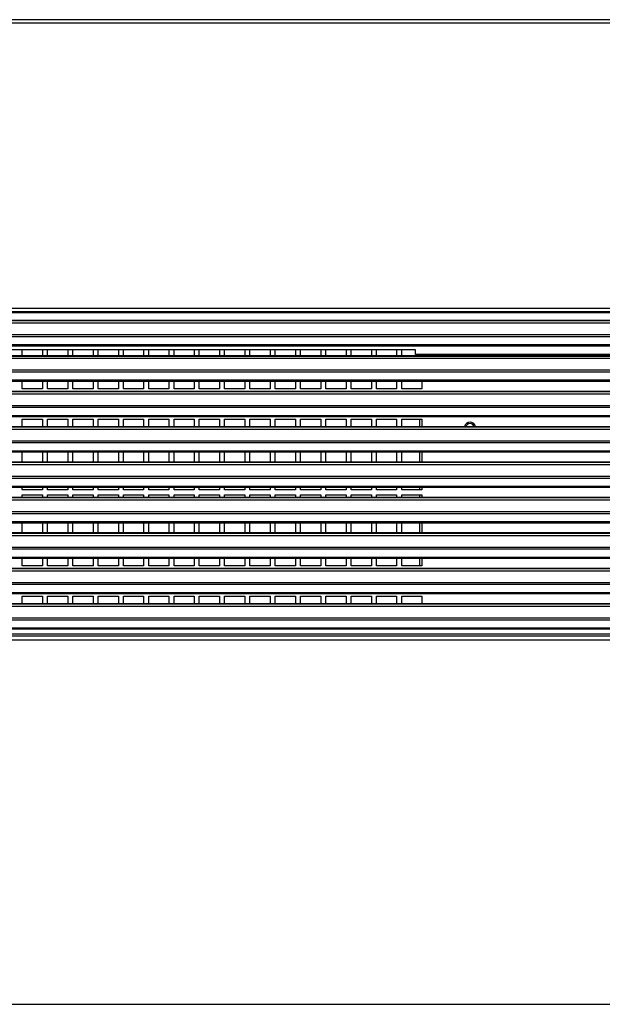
# Model space of a CAD drawing. Header units: millimetres. Extents: x 318 to 5748, y 314 to 3952.
# Tile 6 of 23: x 1965 to 2195, y 2052 to 2441. Entities that reach past the tile are written whole.
import ezdxf

# ---------------------------------------------------------------- set-up
doc = ezdxf.new("R2010")
doc.units = ezdxf.units.MM
doc.header["$LTSCALE"] = 5

msp = doc.modelspace()

# ---------------------------------------------------------------- linework, layer by layer
at = {"color": 7, "linetype": 'Continuous', "lineweight": 25}
for p, q in [((2700.39, 2441.04), (1795.39, 2441.04)), ((1795.39, 2439.84), (2700.39, 2439.84)), ((2700.39, 2326.84), (1795.39, 2326.84)), ((1795.39, 2325.64), (2700.39, 2325.64)), ((2699.44, 2322.1), (1796.44, 2322.1)), ((1796.44, 2322.07), (2699.44, 2322.07)), ((1796.44, 2321.16), (2699.44, 2321.16)), ((1796.44, 2316.55), (2699.44, 2316.55)), ((1796.44, 2315.84), (2699.44, 2315.84)), ((2699.44, 2312.46), (1796.44, 2312.46)), ((1796.44, 2312.16), (2699.44, 2312.16)), ((2121.69, 2310.56), (1888.69, 2310.56)), ((1966.19, 2308.1), (1966.19, 2310.56)), ((1974.19, 2310.56), (1974.19, 2308.1)), ((1976.19, 2308.1), (1976.19, 2310.56)), ((1984.19, 2310.56), (1984.19, 2308.1)), ((1986.19, 2308.1), (1986.19, 2310.56)), ((1994.19, 2310.56), (1994.19, 2308.1)), ((1996.19, 2308.1), (1996.19, 2310.56)), ((2004.19, 2310.56), (2004.19, 2308.1)), ((2006.19, 2308.1), (2006.19, 2310.56)), ((2014.19, 2310.56), (2014.19, 2308.1)), ((2016.19, 2308.1), (2016.19, 2310.56)), ((2024.19, 2310.56), (2024.19, 2308.1)), ((2026.19, 2308.1), (2026.19, 2310.56)), ((2034.19, 2310.56), (2034.19, 2308.1)), ((2036.19, 2308.1), (2036.19, 2310.56)), ((2044.19, 2310.56), (2044.19, 2308.1)), ((2046.19, 2308.1), (2046.19, 2310.56)), ((2054.19, 2310.56), (2054.19, 2308.1)), ((2056.19, 2308.1), (2056.19, 2310.56)), ((2064.19, 2310.56), (2064.19, 2308.1)), ((2066.19, 2308.1), (2066.19, 2310.56)), ((2074.19, 2310.56), (2074.19, 2308.1)), ((2076.19, 2308.1), (2076.19, 2310.56)), ((2084.19, 2310.56), (2084.19, 2308.1)), ((2086.19, 2308.1), (2086.19, 2310.56)), ((2094.19, 2310.56), (2094.19, 2308.1)), ((2096.19, 2308.1), (2096.19, 2310.56)), ((2104.19, 2310.56), (2104.19, 2308.1)), ((2106.19, 2308.1), (2106.19, 2310.56)), ((2114.19, 2310.56), (2114.19, 2308.1)), ((2116.19, 2308.1), (2116.19, 2310.56)), ((2121.69, 2308.64), (2121.69, 2310.56)), ((2239.13, 2308.64), (2121.69, 2308.64)), ((2124.19, 2308.64), (2124.19, 2308.1)), ((2699.44, 2308.1), (1796.44, 2308.1)), ((1796.44, 2308.07), (2699.44, 2308.07)), ((1796.44, 2307.16), (2699.44, 2307.16)), ((1796.44, 2302.55), (2699.44, 2302.55)), ((1796.44, 2301.84), (2699.44, 2301.84)), ((2699.44, 2298.46), (1796.44, 2298.46)), ((1796.44, 2298.16), (2699.44, 2298.16)), ((1966.19, 2295.15), (1966.19, 2298.16)), ((1974.19, 2298.16), (1974.19, 2295.15)), ((1976.19, 2295.15), (1976.19, 2298.16)), ((1984.19, 2298.16), (1984.19, 2295.15)), ((1986.19, 2295.15), (1986.19, 2298.16)), ((1994.19, 2298.16), (1994.19, 2295.15)), ((1996.19, 2295.15), (1996.19, 2298.16)), ((2004.19, 2298.16), (2004.19, 2295.15)), ((2006.19, 2295.15), (2006.19, 2298.16)), ((2014.19, 2298.16), (2014.19, 2295.15)), ((2016.19, 2295.15), (2016.19, 2298.16)), ((2024.19, 2298.16), (2024.19, 2295.15)), ((2026.19, 2295.15), (2026.19, 2298.16)), ((2034.19, 2298.16), (2034.19, 2295.15)), ((2036.19, 2295.15), (2036.19, 2298.16)), ((2044.19, 2298.16), (2044.19, 2295.15)), ((2046.19, 2295.15), (2046.19, 2298.16)), ((2054.19, 2298.16), (2054.19, 2295.15)), ((2056.19, 2295.15), (2056.19, 2298.16)), ((2064.19, 2298.16), (2064.19, 2295.15)), ((2066.19, 2295.15), (2066.19, 2298.16)), ((2074.19, 2298.16), (2074.19, 2295.15)), ((2076.19, 2295.15), (2076.19, 2298.16)), ((2084.19, 2298.16), (2084.19, 2295.15)), ((2086.19, 2295.15), (2086.19, 2298.16)), ((2094.19, 2298.16), (2094.19, 2295.15)), ((2096.19, 2295.15), (2096.19, 2298.16)), ((2104.19, 2298.16), (2104.19, 2295.15)), ((2106.19, 2295.15), (2106.19, 2298.16)), ((2114.19, 2298.16), (2114.19, 2295.15)), ((2116.19, 2295.15), (2116.19, 2298.16)), ((2124.19, 2298.16), (2124.19, 2295.15)), ((2699.44, 2294.1), (1796.44, 2294.1)), ((1796.44, 2294.07), (2699.44, 2294.07)), ((1796.44, 2293.16), (2699.44, 2293.16)), ((1974.19, 2295.15), (1966.19, 2295.15)), ((1984.19, 2295.15), (1976.19, 2295.15)), ((1994.19, 2295.15), (1986.19, 2295.15)), ((2004.19, 2295.15), (1996.19, 2295.15)), ((2014.19, 2295.15), (2006.19, 2295.15)), ((2024.19, 2295.15), (2016.19, 2295.15)), ((2034.19, 2295.15), (2026.19, 2295.15)), ((2044.19, 2295.15), (2036.19, 2295.15)), ((2054.19, 2295.15), (2046.19, 2295.15)), ((2064.19, 2295.15), (2056.19, 2295.15)), ((2074.19, 2295.15), (2066.19, 2295.15)), ((2084.19, 2295.15), (2076.19, 2295.15)), ((2094.19, 2295.15), (2086.19, 2295.15)), ((2104.19, 2295.15), (2096.19, 2295.15)), ((2114.19, 2295.15), (2106.19, 2295.15)), ((2124.19, 2295.15), (2116.19, 2295.15)), ((1796.44, 2288.55), (2699.44, 2288.55)), ((1796.44, 2287.84), (2699.44, 2287.84)), ((2699.44, 2284.46), (1796.44, 2284.46)), ((1796.44, 2284.16), (2699.44, 2284.16)), ((1966.19, 2283.15), (1974.19, 2283.15)), ((1966.19, 2280.1), (1966.19, 2283.15)), ((1974.19, 2283.15), (1974.19, 2280.1)), ((1976.19, 2283.15), (1984.19, 2283.15)), ((1976.19, 2280.1), (1976.19, 2283.15)), ((1984.19, 2283.15), (1984.19, 2280.1)), ((1986.19, 2283.15), (1994.19, 2283.15)), ((1986.19, 2280.1), (1986.19, 2283.15)), ((1994.19, 2283.15), (1994.19, 2280.1)), ((1996.19, 2283.15), (2004.19, 2283.15)), ((1996.19, 2280.1), (1996.19, 2283.15)), ((2004.19, 2283.15), (2004.19, 2280.1)), ((2006.19, 2283.15), (2014.19, 2283.15)), ((2006.19, 2280.1), (2006.19, 2283.15)), ((2014.19, 2283.15), (2014.19, 2280.1)), ((2016.19, 2283.15), (2024.19, 2283.15)), ((2016.19, 2280.1), (2016.19, 2283.15)), ((2024.19, 2283.15), (2024.19, 2280.1)), ((2026.19, 2283.15), (2034.19, 2283.15)), ((2026.19, 2280.1), (2026.19, 2283.15)), ((2034.19, 2283.15), (2034.19, 2280.1)), ((2036.19, 2283.15), (2044.19, 2283.15)), ((2036.19, 2280.1), (2036.19, 2283.15)), ((2044.19, 2283.15), (2044.19, 2280.1)), ((2046.19, 2283.15), (2054.19, 2283.15)), ((2046.19, 2280.1), (2046.19, 2283.15)), ((2054.19, 2283.15), (2054.19, 2280.1)), ((2056.19, 2283.15), (2064.19, 2283.15)), ((2056.19, 2280.1), (2056.19, 2283.15)), ((2064.19, 2283.15), (2064.19, 2280.1)), ((2066.19, 2283.15), (2074.19, 2283.15)), ((2066.19, 2280.1), (2066.19, 2283.15)), ((2074.19, 2283.15), (2074.19, 2280.1)), ((2076.19, 2283.15), (2084.19, 2283.15)), ((2076.19, 2280.1), (2076.19, 2283.15)), ((2084.19, 2283.15), (2084.19, 2280.1)), ((2086.19, 2283.15), (2094.19, 2283.15)), ((2086.19, 2280.1), (2086.19, 2283.15)), ((2094.19, 2283.15), (2094.19, 2280.1)), ((2096.19, 2283.15), (2104.19, 2283.15)), ((2096.19, 2280.1), (2096.19, 2283.15)), ((2104.19, 2283.15), (2104.19, 2280.1)), ((2106.19, 2283.15), (2114.19, 2283.15)), ((2106.19, 2280.1), (2106.19, 2283.15)), ((2114.19, 2283.15), (2114.19, 2280.1)), ((2116.19, 2283.15), (2124.19, 2283.15)), ((2116.19, 2280.1), (2116.19, 2283.15)), ((2124.19, 2283.15), (2124.19, 2280.1)), ((2699.44, 2280.1), (1796.44, 2280.1)), ((1796.44, 2280.07), (2699.44, 2280.07)), ((1796.44, 2279.16), (2699.44, 2279.16)), ((1796.44, 2274.55), (2699.44, 2274.55)), ((1796.44, 2273.84), (2699.44, 2273.84)), ((2699.44, 2270.46), (1796.44, 2270.46)), ((1796.44, 2270.16), (2699.44, 2270.16)), ((1966.19, 2266.1), (1966.19, 2270.16)), ((1974.19, 2270.16), (1974.19, 2266.1)), ((1976.19, 2266.1), (1976.19, 2270.16)), ((1984.19, 2270.16), (1984.19, 2266.1)), ((1986.19, 2266.1), (1986.19, 2270.16)), ((1994.19, 2270.16), (1994.19, 2266.1)), ((1996.19, 2266.1), (1996.19, 2270.16)), ((2004.19, 2270.16), (2004.19, 2266.1)), ((2006.19, 2266.1), (2006.19, 2270.16)), ((2014.19, 2270.16), (2014.19, 2266.1)), ((2016.19, 2266.1), (2016.19, 2270.16)), ((2024.19, 2270.16), (2024.19, 2266.1)), ((2026.19, 2266.1), (2026.19, 2270.16)), ((2034.19, 2270.16), (2034.19, 2266.1)), ((2036.19, 2266.1), (2036.19, 2270.16)), ((2044.19, 2270.16), (2044.19, 2266.1)), ((2046.19, 2266.1), (2046.19, 2270.16)), ((2054.19, 2270.16), (2054.19, 2266.1)), ((2056.19, 2266.1), (2056.19, 2270.16)), ((2064.19, 2270.16), (2064.19, 2266.1)), ((2066.19, 2266.1), (2066.19, 2270.16)), ((2074.19, 2270.16), (2074.19, 2266.1)), ((2076.19, 2266.1), (2076.19, 2270.16)), ((2084.19, 2270.16), (2084.19, 2266.1)), ((2086.19, 2266.1), (2086.19, 2270.16)), ((2094.19, 2270.16), (2094.19, 2266.1)), ((2096.19, 2266.1), (2096.19, 2270.16)), ((2104.19, 2270.16), (2104.19, 2266.1)), ((2106.19, 2266.1), (2106.19, 2270.16)), ((2114.19, 2270.16), (2114.19, 2266.1)), ((2116.19, 2266.1), (2116.19, 2270.16)), ((2124.19, 2270.16), (2124.19, 2266.1)), ((2699.44, 2266.1), (1796.44, 2266.1)), ((1796.44, 2266.07), (2699.44, 2266.07)), ((1796.44, 2265.16), (2699.44, 2265.16)), ((1796.44, 2260.55), (2699.44, 2260.55)), ((1796.44, 2259.84), (2699.44, 2259.84)), ((2699.44, 2256.46), (1796.44, 2256.46)), ((1796.44, 2256.16), (2699.44, 2256.16)), ((1966.19, 2255.15), (1966.19, 2256.16)), ((1974.19, 2255.15), (1966.19, 2255.15)), ((1974.19, 2256.16), (1974.19, 2255.15)), ((1976.19, 2255.15), (1976.19, 2256.16)), ((1984.19, 2255.15), (1976.19, 2255.15)), ((1984.19, 2256.16), (1984.19, 2255.15)), ((1986.19, 2255.15), (1986.19, 2256.16)), ((1994.19, 2255.15), (1986.19, 2255.15)), ((1994.19, 2256.16), (1994.19, 2255.15)), ((1996.19, 2255.15), (1996.19, 2256.16)), ((2004.19, 2255.15), (1996.19, 2255.15)), ((2004.19, 2256.16), (2004.19, 2255.15)), ((2006.19, 2255.15), (2006.19, 2256.16)), ((2014.19, 2255.15), (2006.19, 2255.15)), ((2014.19, 2256.16), (2014.19, 2255.15)), ((2016.19, 2255.15), (2016.19, 2256.16)), ((2024.19, 2255.15), (2016.19, 2255.15)), ((2024.19, 2256.16), (2024.19, 2255.15)), ((2026.19, 2255.15), (2026.19, 2256.16)), ((2034.19, 2255.15), (2026.19, 2255.15)), ((2034.19, 2256.16), (2034.19, 2255.15)), ((2036.19, 2255.15), (2036.19, 2256.16)), ((2044.19, 2255.15), (2036.19, 2255.15)), ((2044.19, 2256.16), (2044.19, 2255.15)), ((2046.19, 2255.15), (2046.19, 2256.16)), ((2054.19, 2255.15), (2046.19, 2255.15)), ((2054.19, 2256.16), (2054.19, 2255.15)), ((2056.19, 2255.15), (2056.19, 2256.16)), ((2064.19, 2255.15), (2056.19, 2255.15)), ((2064.19, 2256.16), (2064.19, 2255.15)), ((2066.19, 2255.15), (2066.19, 2256.16)), ((2074.19, 2255.15), (2066.19, 2255.15)), ((2074.19, 2256.16), (2074.19, 2255.15)), ((2076.19, 2255.15), (2076.19, 2256.16)), ((2084.19, 2255.15), (2076.19, 2255.15)), ((2084.19, 2256.16), (2084.19, 2255.15)), ((2086.19, 2255.15), (2086.19, 2256.16)), ((2094.19, 2255.15), (2086.19, 2255.15)), ((2094.19, 2256.16), (2094.19, 2255.15)), ((2096.19, 2255.15), (2096.19, 2256.16)), ((2104.19, 2255.15), (2096.19, 2255.15)), ((2104.19, 2256.16), (2104.19, 2255.15)), ((2106.19, 2255.15), (2106.19, 2256.16)), ((2114.19, 2255.15), (2106.19, 2255.15)), ((2114.19, 2256.16), (2114.19, 2255.15)), ((2116.19, 2255.15), (2116.19, 2256.16)), ((2124.19, 2255.15), (2116.19, 2255.15)), ((2124.19, 2256.16), (2124.19, 2255.15)), ((2699.44, 2252.1), (1796.44, 2252.1)), ((1796.44, 2252.07), (2699.44, 2252.07)), ((1796.44, 2251.16), (2699.44, 2251.16)), ((1966.19, 2253.15), (1974.19, 2253.15)), ((1966.19, 2252.1), (1966.19, 2253.15)), ((1974.19, 2253.15), (1974.19, 2252.1)), ((1976.19, 2253.15), (1984.19, 2253.15)), ((1976.19, 2252.1), (1976.19, 2253.15)), ((1984.19, 2253.15), (1984.19, 2252.1)), ((1986.19, 2253.15), (1994.19, 2253.15)), ((1986.19, 2252.1), (1986.19, 2253.15)), ((1994.19, 2253.15), (1994.19, 2252.1)), ((1996.19, 2253.15), (2004.19, 2253.15)), ((1996.19, 2252.1), (1996.19, 2253.15)), ((2004.19, 2253.15), (2004.19, 2252.1)), ((2006.19, 2253.15), (2014.19, 2253.15)), ((2006.19, 2252.1), (2006.19, 2253.15)), ((2014.19, 2253.15), (2014.19, 2252.1)), ((2016.19, 2253.15), (2024.19, 2253.15)), ((2016.19, 2252.1), (2016.19, 2253.15)), ((2024.19, 2253.15), (2024.19, 2252.1)), ((2026.19, 2253.15), (2034.19, 2253.15)), ((2026.19, 2252.1), (2026.19, 2253.15)), ((2034.19, 2253.15), (2034.19, 2252.1)), ((2036.19, 2253.15), (2044.19, 2253.15)), ((2036.19, 2252.1), (2036.19, 2253.15)), ((2044.19, 2253.15), (2044.19, 2252.1)), ((2046.19, 2253.15), (2054.19, 2253.15)), ((2046.19, 2252.1), (2046.19, 2253.15)), ((2054.19, 2253.15), (2054.19, 2252.1)), ((2056.19, 2253.15), (2064.19, 2253.15)), ((2056.19, 2252.1), (2056.19, 2253.15)), ((2064.19, 2253.15), (2064.19, 2252.1)), ((2066.19, 2253.15), (2074.19, 2253.15)), ((2066.19, 2252.1), (2066.19, 2253.15)), ((2074.19, 2253.15), (2074.19, 2252.1)), ((2076.19, 2253.15), (2084.19, 2253.15)), ((2076.19, 2252.1), (2076.19, 2253.15)), ((2084.19, 2253.15), (2084.19, 2252.1)), ((2086.19, 2253.15), (2094.19, 2253.15)), ((2086.19, 2252.1), (2086.19, 2253.15)), ((2094.19, 2253.15), (2094.19, 2252.1)), ((2096.19, 2253.15), (2104.19, 2253.15)), ((2096.19, 2252.1), (2096.19, 2253.15)), ((2104.19, 2253.15), (2104.19, 2252.1)), ((2106.19, 2253.15), (2114.19, 2253.15)), ((2106.19, 2252.1), (2106.19, 2253.15)), ((2114.19, 2253.15), (2114.19, 2252.1)), ((2116.19, 2253.15), (2124.19, 2253.15)), ((2116.19, 2252.1), (2116.19, 2253.15)), ((2124.19, 2253.15), (2124.19, 2252.1)), ((1796.44, 2246.55), (2699.44, 2246.55)), ((1796.44, 2245.84), (2699.44, 2245.84)), ((2699.44, 2242.46), (1796.44, 2242.46)), ((1796.44, 2242.16), (2699.44, 2242.16)), ((1966.19, 2238.1), (1966.19, 2242.16)), ((1974.19, 2242.16), (1974.19, 2238.1)), ((1976.19, 2238.1), (1976.19, 2242.16)), ((1984.19, 2242.16), (1984.19, 2238.1)), ((1986.19, 2238.1), (1986.19, 2242.16)), ((1994.19, 2242.16), (1994.19, 2238.1)), ((1996.19, 2238.1), (1996.19, 2242.16)), ((2004.19, 2242.16), (2004.19, 2238.1)), ((2006.19, 2238.1), (2006.19, 2242.16)), ((2014.19, 2242.16), (2014.19, 2238.1)), ((2016.19, 2238.1), (2016.19, 2242.16)), ((2024.19, 2242.16), (2024.19, 2238.1)), ((2026.19, 2238.1), (2026.19, 2242.16)), ((2034.19, 2242.16), (2034.19, 2238.1)), ((2036.19, 2238.1), (2036.19, 2242.16)), ((2044.19, 2242.16), (2044.19, 2238.1)), ((2046.19, 2238.1), (2046.19, 2242.16)), ((2054.19, 2242.16), (2054.19, 2238.1)), ((2056.19, 2238.1), (2056.19, 2242.16)), ((2064.19, 2242.16), (2064.19, 2238.1)), ((2066.19, 2238.1), (2066.19, 2242.16)), ((2074.19, 2242.16), (2074.19, 2238.1)), ((2076.19, 2238.1), (2076.19, 2242.16)), ((2084.19, 2242.16), (2084.19, 2238.1)), ((2086.19, 2238.1), (2086.19, 2242.16)), ((2094.19, 2242.16), (2094.19, 2238.1)), ((2096.19, 2238.1), (2096.19, 2242.16)), ((2104.19, 2242.16), (2104.19, 2238.1)), ((2106.19, 2238.1), (2106.19, 2242.16)), ((2114.19, 2242.16), (2114.19, 2238.1)), ((2116.19, 2238.1), (2116.19, 2242.16)), ((2124.19, 2242.16), (2124.19, 2238.1)), ((2699.44, 2238.1), (1796.44, 2238.1)), ((1796.44, 2238.07), (2699.44, 2238.07)), ((1796.44, 2237.16), (2699.44, 2237.16)), ((1796.44, 2232.55), (2699.44, 2232.55)), ((1796.44, 2231.84), (2699.44, 2231.84)), ((2699.44, 2228.46), (1796.44, 2228.46)), ((1796.44, 2228.16), (2699.44, 2228.16)), ((1966.19, 2225.15), (1966.19, 2228.16)), ((1974.19, 2228.16), (1974.19, 2225.15)), ((1976.19, 2225.15), (1976.19, 2228.16)), ((1984.19, 2228.16), (1984.19, 2225.15)), ((1986.19, 2225.15), (1986.19, 2228.16)), ((1994.19, 2228.16), (1994.19, 2225.15)), ((1996.19, 2225.15), (1996.19, 2228.16)), ((2004.19, 2228.16), (2004.19, 2225.15)), ((2006.19, 2225.15), (2006.19, 2228.16)), ((2014.19, 2228.16), (2014.19, 2225.15)), ((2016.19, 2225.15), (2016.19, 2228.16)), ((2024.19, 2228.16), (2024.19, 2225.15)), ((2026.19, 2225.15), (2026.19, 2228.16)), ((2034.19, 2228.16), (2034.19, 2225.15)), ((2036.19, 2225.15), (2036.19, 2228.16)), ((2044.19, 2228.16), (2044.19, 2225.15)), ((2046.19, 2225.15), (2046.19, 2228.16)), ((2054.19, 2228.16), (2054.19, 2225.15)), ((2056.19, 2225.15), (2056.19, 2228.16)), ((2064.19, 2228.16), (2064.19, 2225.15)), ((2066.19, 2225.15), (2066.19, 2228.16)), ((2074.19, 2228.16), (2074.19, 2225.15)), ((2076.19, 2225.15), (2076.19, 2228.16)), ((2084.19, 2228.16), (2084.19, 2225.15)), ((2086.19, 2225.15), (2086.19, 2228.16)), ((2094.19, 2228.16), (2094.19, 2225.15)), ((2096.19, 2225.15), (2096.19, 2228.16)), ((2104.19, 2228.16), (2104.19, 2225.15)), ((2106.19, 2225.15), (2106.19, 2228.16)), ((2114.19, 2228.16), (2114.19, 2225.15)), ((2116.19, 2225.15), (2116.19, 2228.16)), ((2124.19, 2228.16), (2124.19, 2225.15)), ((2699.44, 2224.1), (1796.44, 2224.1)), ((1796.44, 2224.07), (2699.44, 2224.07)), ((1796.44, 2223.16), (2699.44, 2223.16)), ((1974.19, 2225.15), (1966.19, 2225.15)), ((1984.19, 2225.15), (1976.19, 2225.15)), ((1994.19, 2225.15), (1986.19, 2225.15)), ((2004.19, 2225.15), (1996.19, 2225.15)), ((2014.19, 2225.15), (2006.19, 2225.15)), ((2024.19, 2225.15), (2016.19, 2225.15)), ((2034.19, 2225.15), (2026.19, 2225.15)), ((2044.19, 2225.15), (2036.19, 2225.15)), ((2054.19, 2225.15), (2046.19, 2225.15)), ((2064.19, 2225.15), (2056.19, 2225.15)), ((2074.19, 2225.15), (2066.19, 2225.15)), ((2084.19, 2225.15), (2076.19, 2225.15)), ((2094.19, 2225.15), (2086.19, 2225.15)), ((2104.19, 2225.15), (2096.19, 2225.15)), ((2114.19, 2225.15), (2106.19, 2225.15)), ((2124.19, 2225.15), (2116.19, 2225.15)), ((1796.44, 2218.55), (2699.44, 2218.55)), ((1796.44, 2217.84), (2699.44, 2217.84)), ((2699.44, 2214.46), (1796.44, 2214.46)), ((1796.44, 2214.16), (2699.44, 2214.16)), ((1966.19, 2213.15), (1974.19, 2213.15)), ((1966.19, 2210.09), (1966.19, 2213.15)), ((1974.19, 2213.15), (1974.19, 2210.09)), ((1976.19, 2213.15), (1984.19, 2213.15)), ((1976.19, 2210.09), (1976.19, 2213.15)), ((1984.19, 2213.15), (1984.19, 2210.09)), ((1986.19, 2213.15), (1994.19, 2213.15)), ((1986.19, 2210.09), (1986.19, 2213.15)), ((1994.19, 2213.15), (1994.19, 2210.09)), ((1996.19, 2213.15), (2004.19, 2213.15)), ((1996.19, 2210.09), (1996.19, 2213.15)), ((2004.19, 2213.15), (2004.19, 2210.09)), ((2006.19, 2213.15), (2014.19, 2213.15)), ((2006.19, 2210.09), (2006.19, 2213.15)), ((2014.19, 2213.15), (2014.19, 2210.09)), ((2016.19, 2213.15), (2024.19, 2213.15)), ((2016.19, 2210.09), (2016.19, 2213.15)), ((2024.19, 2213.15), (2024.19, 2210.09)), ((2026.19, 2213.15), (2034.19, 2213.15)), ((2026.19, 2210.09), (2026.19, 2213.15)), ((2034.19, 2213.15), (2034.19, 2210.09)), ((2036.19, 2213.15), (2044.19, 2213.15)), ((2036.19, 2210.09), (2036.19, 2213.15)), ((2044.19, 2213.15), (2044.19, 2210.09)), ((2046.19, 2213.15), (2054.19, 2213.15)), ((2046.19, 2210.09), (2046.19, 2213.15)), ((2054.19, 2213.15), (2054.19, 2210.09)), ((2056.19, 2213.15), (2064.19, 2213.15)), ((2056.19, 2210.09), (2056.19, 2213.15)), ((2064.19, 2213.15), (2064.19, 2210.09)), ((2066.19, 2213.15), (2074.19, 2213.15)), ((2066.19, 2210.09), (2066.19, 2213.15)), ((2074.19, 2213.15), (2074.19, 2210.09)), ((2076.19, 2213.15), (2084.19, 2213.15)), ((2076.19, 2210.09), (2076.19, 2213.15)), ((2084.19, 2213.15), (2084.19, 2210.09)), ((2086.19, 2213.15), (2094.19, 2213.15)), ((2086.19, 2210.09), (2086.19, 2213.15)), ((2094.19, 2213.15), (2094.19, 2210.09)), ((2096.19, 2213.15), (2104.19, 2213.15)), ((2096.19, 2210.09), (2096.19, 2213.15)), ((2104.19, 2213.15), (2104.19, 2210.09)), ((2106.19, 2213.15), (2114.19, 2213.15)), ((2106.19, 2210.09), (2106.19, 2213.15)), ((2114.19, 2213.15), (2114.19, 2210.09)), ((2116.19, 2213.15), (2124.19, 2213.15)), ((2116.19, 2210.09), (2116.19, 2213.15)), ((2124.19, 2213.15), (2124.19, 2210.09)), ((2699.44, 2210.09), (1796.44, 2210.09)), ((1796.44, 2210.06), (2699.44, 2210.06)), ((1796.44, 2209.15), (2699.44, 2209.15)), ((1796.44, 2204.54), (2699.44, 2204.54)), ((1796.44, 2203.83), (2699.44, 2203.83)), ((2699.44, 2200.45), (1796.44, 2200.45)), ((1796.44, 2200.16), (2699.44, 2200.16)), ((2699.39, 2197.27), (1796.4, 2197.27)), ((2698.89, 2195.77), (1796.89, 2195.77)), ((1796.89, 2051.77), (2698.89, 2051.77))]:
    msp.add_line(p, q, dxfattribs=at)
at = {"color": 8, "linetype": 'Continuous', "lineweight": 25}
for p, q in [((2239.13, 2325.14), (1845.25, 2325.14)), ((2123.19, 2283.15), (2123.19, 2280.1)), ((2123.19, 2270.16), (2123.19, 2266.1)), ((2123.19, 2256.16), (2123.19, 2255.15)), ((2123.19, 2253.15), (2123.19, 2252.1)), ((2123.19, 2242.16), (2123.19, 2238.1)), ((2123.19, 2228.16), (2123.19, 2225.15)), ((1845.25, 2198.27), (2239.13, 2198.27))]:
    msp.add_line(p, q, dxfattribs=at)
at = {"color": 7, "linetype": 'Continuous', "lineweight": 25}
for radius, start, end in [(2.25, 90, 169.238), (1.7, 90, 165.6915), (2.25, 10.762, 90), (1.7, 14.3085, 90)]:
    msp.add_arc((2143.19, 2279.68), radius, start, end, dxfattribs=at)

doc.saveas('drawing.dxf')
